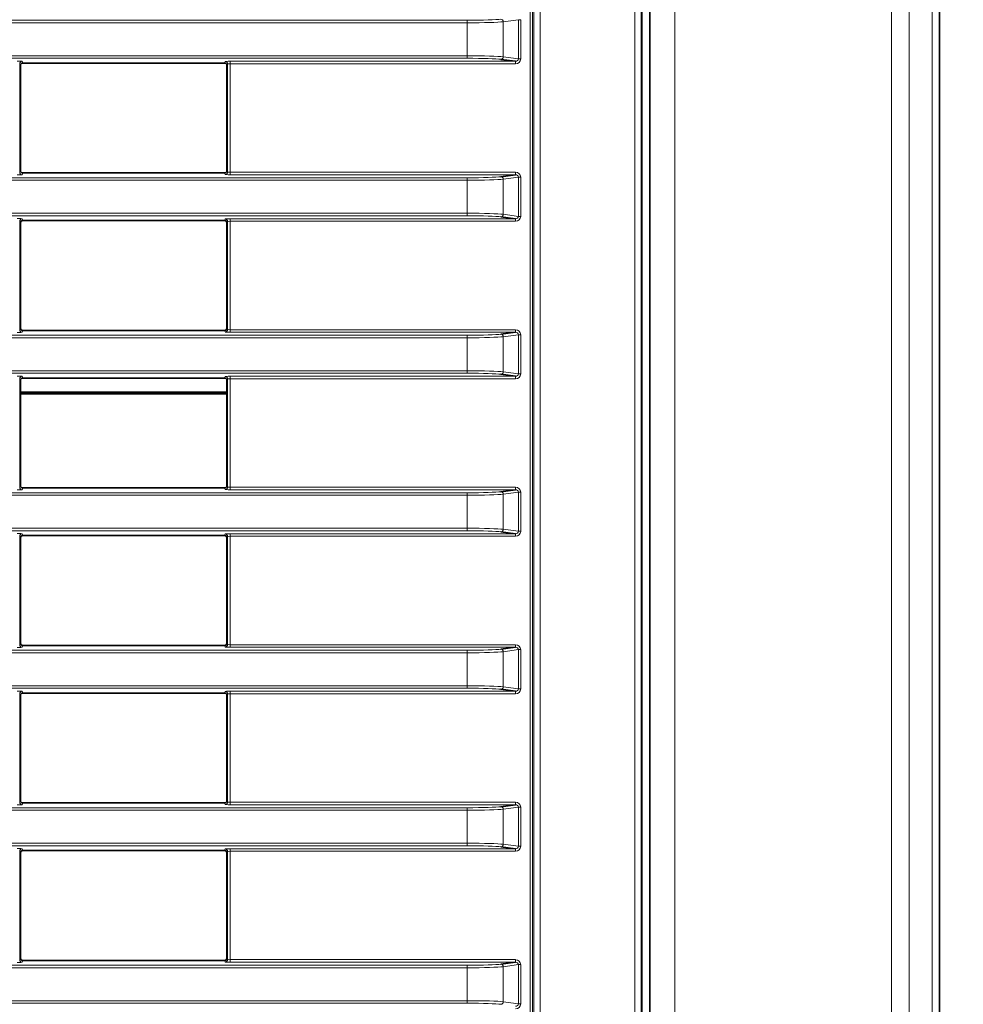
# Model space of a CAD drawing. Header units: millimetres. Extents: x 0 to 1118, y 0 to 864.
# Tile 85 of 172: x 654 to 673, y 339 to 358. Entities that reach past the tile are written whole.
import ezdxf

# ---------------------------------------------------------------- set-up
doc = ezdxf.new("R2010")
doc.units = ezdxf.units.MM
doc.layers.add('ALPHAREV', color=7, linetype='Continuous', lineweight=25)
doc.styles.add('SLDTEXTSTYLE0', font='TXT', dxfattribs={"width": 0.605})
doc.dimstyles.new('SLDDIMSTYLE0', dxfattribs={"dimtxt": 3.175, "dimasz": 4.572, "dimexe": 0, "dimexo": 0.0625, "dimgap": 0.79375, "dimtad": 0, "dimtih": 1, "dimtoh": 1, "dimdec": 1, "dimlfac": 4, "dimrnd": 1e-09, "dimzin": 12, "dimdsep": 46, "dimtxsty": 'SLDTEXTSTYLE0', "dimsah": 1, "dimcen": 0.09, "dimadec": 0, "dimazin": 3, "dimtfac": 1, "dimtofl": 0, "dimtmove": 0, "dimatfit": 3, "dimfxl": 1, "dimfrac": 2, "dimtolj": 1, "dimtzin": 12, "dimarcsym": 0})

# ---------------------------------------------------------------- blocks, each defined once
blk = doc.blocks.new('_D_5')
at = {"layer": 'ALPHAREV'}
for p, q in [((697.492, 352.923), (696.4, 352.923)), ((696.4, 352.923), (696.4, 348.05)), ((703.555, 352.923), (704.647, 352.923)), ((704.647, 352.923), (704.647, 348.05)), ((686.095, 350.486), (682.92, 350.486)), ((682.92, 350.486), (682.92, 330.179)), ((696.4, 348.05), (697.492, 348.05)), ((704.647, 348.05), (703.555, 348.05)), ((660.004, 330.179), (684.52, 330.179)), ((682.92, 312.707), (682.92, 330.179)), ((669.329, 312.707), (684.52, 312.707))]:
    blk.add_line(p, q, dxfattribs=at)
for points in [[(682.92, 330.179), (682.158, 325.607), (683.682, 325.607)], [(682.92, 312.707), (683.682, 317.279), (682.158, 317.279)]]:
    blk.add_solid(points, dxfattribs=at)
at = {"layer": 'ALPHAREV', "char_height": 3.175, "attachment_point": 1, "style": 'SLDTEXTSTYLE0'}
for s, insert in [('69.9', (686.82, 352.143)), ('2.8', (697.492, 352.143))]:
    blk.add_mtext(s, dxfattribs=dict(at, insert=insert))

msp = doc.modelspace()

# ---------------------------------------------------------------- linework, layer by layer
at = {"color": 7, "linetype": 'Continuous', "lineweight": 18}
for p, q in [((666.544, 321.157), (666.544, 400.758)), ((666.669, 400.758), (666.669, 321.157)), ((667.341, 322.082), (667.341, 399.832)), ((671.634, 322.082), (671.634, 399.832)), ((671.988, 322.082), (671.988, 399.832)), ((672.445, 322.082), (672.445, 399.832)), ((664.467, 325.819), (664.467, 396.096)), ((664.517, 396.096), (664.517, 325.819)), ((664.54, 325.796), (664.54, 396.118)), ((664.665, 396.118), (664.665, 325.796)), ((523.211, 358.209), (663.222, 358.209)), ((663.222, 358.159), (523.211, 358.159)), ((663.222, 358.159), (663.222, 358.209)), ((663.222, 357.505), (663.222, 358.159)), ((664.235, 358.221), (663.935, 358.18)), ((663.935, 358.18), (663.935, 357.484)), ((664.235, 357.444), (664.235, 358.221)), ((664.282, 358.221), (664.235, 358.221)), ((664.282, 358.221), (664.282, 357.444)), ((523.211, 357.505), (663.222, 357.505)), ((663.222, 357.455), (523.211, 357.455)), ((654.342, 357.345), (654.342, 355.194)), ((654.356, 357.31), (654.342, 357.345)), ((654.392, 357.395), (654.406, 357.36)), ((658.403, 357.36), (658.416, 357.391)), ((658.466, 357.341), (658.453, 357.31)), ((658.466, 355.199), (658.466, 357.341)), ((658.516, 357.395), (664.178, 357.395)), ((658.516, 357.345), (658.516, 357.395)), ((664.178, 357.345), (658.516, 357.345)), ((658.516, 357.345), (658.516, 355.195)), ((663.222, 357.455), (663.222, 357.505)), ((663.935, 357.484), (664.235, 357.444)), ((664.178, 357.345), (664.178, 357.395)), ((664.282, 357.444), (664.235, 357.444)), ((654.342, 355.194), (654.356, 355.229)), ((654.406, 355.179), (654.392, 355.144)), ((658.416, 355.149), (658.403, 355.179)), ((658.453, 355.229), (658.466, 355.199)), ((658.516, 355.195), (664.178, 355.195)), ((658.516, 355.195), (658.516, 355.145)), ((664.178, 355.195), (664.178, 355.145)), ((523.211, 355.084), (663.222, 355.084)), ((663.222, 355.034), (523.211, 355.034)), ((664.178, 355.145), (658.516, 355.145)), ((663.222, 355.034), (663.222, 355.084)), ((663.222, 354.38), (663.222, 355.034)), ((664.235, 355.096), (663.935, 355.055)), ((663.935, 355.055), (663.935, 354.359)), ((664.235, 354.319), (664.235, 355.096)), ((664.282, 355.096), (664.235, 355.096)), ((664.282, 355.096), (664.282, 354.319)), ((523.211, 354.38), (663.222, 354.38)), ((663.222, 354.33), (523.211, 354.33)), ((654.342, 354.22), (654.342, 352.069)), ((654.356, 354.185), (654.342, 354.22)), ((654.392, 354.27), (654.406, 354.235)), ((658.403, 354.235), (658.416, 354.266)), ((658.466, 354.216), (658.453, 354.185)), ((658.466, 352.074), (658.466, 354.216)), ((658.516, 354.27), (664.178, 354.27)), ((658.516, 354.22), (658.516, 354.27)), ((664.178, 354.22), (658.516, 354.22)), ((658.516, 354.22), (658.516, 352.07)), ((663.222, 354.33), (663.222, 354.38)), ((663.935, 354.359), (664.235, 354.319)), ((664.178, 354.22), (664.178, 354.27)), ((664.282, 354.319), (664.235, 354.319)), ((654.342, 352.069), (654.356, 352.104)), ((654.406, 352.054), (654.392, 352.019)), ((658.416, 352.024), (658.403, 352.054)), ((658.453, 352.104), (658.466, 352.074)), ((658.516, 352.07), (664.178, 352.07)), ((658.516, 352.07), (658.516, 352.02)), ((664.178, 352.07), (664.178, 352.02)), ((523.211, 351.959), (663.222, 351.959)), ((663.222, 351.909), (523.211, 351.909)), ((664.178, 352.02), (658.516, 352.02)), ((663.222, 351.909), (663.222, 351.959)), ((663.222, 351.255), (663.222, 351.909)), ((664.235, 351.971), (663.935, 351.93)), ((663.935, 351.93), (663.935, 351.234)), ((664.235, 351.194), (664.235, 351.971)), ((664.282, 351.971), (664.235, 351.971)), ((664.282, 351.971), (664.282, 351.194)), ((523.211, 351.255), (663.222, 351.255)), ((663.222, 351.205), (523.211, 351.205)), ((654.342, 351.095), (654.342, 348.944)), ((654.356, 351.06), (654.342, 351.095)), ((654.392, 351.145), (654.406, 351.11)), ((658.403, 351.11), (658.416, 351.141)), ((658.466, 351.091), (658.453, 351.06)), ((658.466, 348.949), (658.466, 351.091)), ((658.516, 351.145), (664.178, 351.145)), ((658.516, 351.095), (658.516, 351.145)), ((664.178, 351.095), (658.516, 351.095)), ((658.516, 351.095), (658.516, 348.945)), ((663.222, 351.205), (663.222, 351.255)), ((663.935, 351.234), (664.235, 351.194)), ((664.178, 351.095), (664.178, 351.145)), ((664.282, 351.194), (664.235, 351.194)), ((654.342, 348.944), (654.356, 348.979)), ((654.406, 348.929), (654.392, 348.894)), ((658.416, 348.899), (658.403, 348.929)), ((658.453, 348.979), (658.466, 348.949)), ((658.516, 348.945), (664.178, 348.945)), ((658.516, 348.945), (658.516, 348.895)), ((664.178, 348.945), (664.178, 348.895)), ((523.211, 348.834), (663.222, 348.834)), ((663.222, 348.784), (523.211, 348.784)), ((664.178, 348.895), (658.516, 348.895)), ((663.222, 348.784), (663.222, 348.834)), ((663.222, 348.13), (663.222, 348.784)), ((664.235, 348.846), (663.935, 348.805)), ((663.935, 348.805), (663.935, 348.109)), ((664.235, 348.069), (664.235, 348.846)), ((664.282, 348.846), (664.235, 348.846)), ((664.282, 348.846), (664.282, 348.069)), ((523.211, 348.13), (663.222, 348.13)), ((663.222, 348.08), (523.211, 348.08)), ((654.342, 347.97), (654.342, 345.819)), ((654.356, 347.935), (654.342, 347.97)), ((654.392, 348.02), (654.406, 347.985)), ((658.403, 347.985), (658.416, 348.016)), ((658.466, 347.966), (658.453, 347.935)), ((658.466, 345.824), (658.466, 347.966)), ((658.516, 348.02), (664.178, 348.02)), ((658.516, 347.97), (658.516, 348.02)), ((664.178, 347.97), (658.516, 347.97)), ((658.516, 347.97), (658.516, 345.82)), ((663.222, 348.08), (663.222, 348.13)), ((663.935, 348.109), (664.235, 348.069)), ((664.178, 347.97), (664.178, 348.02)), ((664.282, 348.069), (664.235, 348.069)), ((654.342, 345.819), (654.356, 345.854)), ((654.406, 345.804), (654.392, 345.769)), ((658.416, 345.774), (658.403, 345.804)), ((658.453, 345.854), (658.466, 345.824)), ((658.516, 345.82), (664.178, 345.82)), ((658.516, 345.82), (658.516, 345.77)), ((664.178, 345.82), (664.178, 345.77)), ((523.211, 345.709), (663.222, 345.709)), ((663.222, 345.659), (523.211, 345.659)), ((664.178, 345.77), (658.516, 345.77)), ((663.222, 345.659), (663.222, 345.709)), ((663.222, 345.005), (663.222, 345.659)), ((664.235, 345.721), (663.935, 345.68)), ((663.935, 345.68), (663.935, 344.984)), ((664.235, 344.944), (664.235, 345.721)), ((664.282, 345.721), (664.235, 345.721)), ((664.282, 345.721), (664.282, 344.944)), ((523.211, 345.005), (663.222, 345.005)), ((663.222, 344.955), (523.211, 344.955)), ((654.342, 344.845), (654.342, 342.694)), ((654.356, 344.81), (654.342, 344.845)), ((654.392, 344.895), (654.406, 344.86)), ((658.403, 344.86), (658.416, 344.891)), ((658.466, 344.841), (658.453, 344.81)), ((658.466, 342.699), (658.466, 344.841)), ((658.516, 344.895), (664.178, 344.895)), ((658.516, 344.845), (658.516, 344.895)), ((664.178, 344.845), (658.516, 344.845)), ((658.516, 344.845), (658.516, 342.695)), ((663.222, 344.955), (663.222, 345.005)), ((663.935, 344.984), (664.235, 344.944)), ((664.178, 344.845), (664.178, 344.895)), ((664.282, 344.944), (664.235, 344.944)), ((654.342, 342.694), (654.356, 342.729)), ((654.406, 342.679), (654.392, 342.644)), ((658.416, 342.649), (658.403, 342.679)), ((658.453, 342.729), (658.466, 342.699)), ((658.516, 342.695), (664.178, 342.695)), ((658.516, 342.695), (658.516, 342.645)), ((664.178, 342.695), (664.178, 342.645)), ((523.211, 342.584), (663.222, 342.584)), ((663.222, 342.534), (523.211, 342.534)), ((664.178, 342.645), (658.516, 342.645)), ((663.222, 342.534), (663.222, 342.584)), ((663.222, 341.88), (663.222, 342.534)), ((664.235, 342.596), (663.935, 342.555)), ((663.935, 342.555), (663.935, 341.859)), ((664.235, 341.819), (664.235, 342.596)), ((664.282, 342.596), (664.235, 342.596)), ((664.282, 342.596), (664.282, 341.819)), ((523.211, 341.88), (663.222, 341.88)), ((663.222, 341.83), (523.211, 341.83)), ((654.342, 341.72), (654.342, 339.569)), ((654.356, 341.685), (654.342, 341.72)), ((654.392, 341.77), (654.406, 341.735)), ((658.403, 341.735), (658.416, 341.766)), ((658.466, 341.716), (658.453, 341.685)), ((658.466, 339.574), (658.466, 341.716)), ((658.516, 341.77), (664.178, 341.77)), ((658.516, 341.72), (658.516, 341.77)), ((664.178, 341.72), (658.516, 341.72)), ((658.516, 341.72), (658.516, 339.57)), ((663.222, 341.83), (663.222, 341.88)), ((663.935, 341.859), (664.235, 341.819)), ((664.178, 341.72), (664.178, 341.77)), ((664.282, 341.819), (664.235, 341.819)), ((654.342, 339.569), (654.356, 339.604)), ((654.406, 339.554), (654.392, 339.519)), ((658.416, 339.524), (658.403, 339.554)), ((658.453, 339.604), (658.466, 339.574)), ((658.516, 339.57), (664.178, 339.57)), ((658.516, 339.57), (658.516, 339.52)), ((664.178, 339.57), (664.178, 339.52)), ((523.211, 339.459), (663.222, 339.459)), ((663.222, 339.409), (523.211, 339.409)), ((664.178, 339.52), (658.516, 339.52)), ((663.222, 339.409), (663.222, 339.459)), ((663.222, 338.755), (663.222, 339.409)), ((664.235, 339.471), (663.935, 339.43)), ((663.935, 339.43), (663.935, 338.734)), ((664.235, 338.694), (664.235, 339.471)), ((664.282, 339.471), (664.235, 339.471)), ((664.282, 339.471), (664.282, 338.694)), ((523.211, 338.755), (663.222, 338.755)), ((663.222, 338.705), (523.211, 338.705)), ((663.222, 338.705), (663.222, 338.755)), ((663.935, 338.734), (664.235, 338.694)), ((664.282, 338.694), (664.235, 338.694))]:
    msp.add_line(p, q, dxfattribs=at)
at = {"color": 7, "linetype": 'Continuous', "lineweight": 35}
for p, q in [((666.686, 400.765), (666.686, 321.15)), ((666.841, 322.082), (666.841, 399.832)), ((672.591, 322.082), (672.591, 399.832)), ((654.406, 357.36), (658.403, 357.36)), ((664.178, 357.395), (663.887, 357.434)), ((654.356, 355.229), (654.356, 357.31)), ((658.453, 355.229), (658.453, 357.31)), ((654.406, 355.179), (658.403, 355.179)), ((663.887, 355.105), (664.178, 355.145)), ((654.406, 354.235), (658.403, 354.235)), ((664.178, 354.27), (663.887, 354.309)), ((654.356, 352.104), (654.356, 354.185)), ((658.453, 352.104), (658.453, 354.185)), ((654.406, 352.054), (658.403, 352.054)), ((663.887, 351.98), (664.178, 352.02)), ((654.406, 351.11), (658.403, 351.11)), ((664.178, 351.145), (663.887, 351.184)), ((654.356, 348.979), (654.356, 351.06)), ((658.453, 348.979), (658.453, 351.06)), ((654.406, 348.929), (658.403, 348.929)), ((663.887, 348.855), (664.178, 348.895)), ((654.406, 347.985), (658.403, 347.985)), ((664.178, 348.02), (663.887, 348.059)), ((654.356, 345.854), (654.356, 347.935)), ((658.453, 345.854), (658.453, 347.935)), ((654.406, 345.804), (658.403, 345.804)), ((663.887, 345.73), (664.178, 345.77)), ((654.406, 344.86), (658.403, 344.86)), ((664.178, 344.895), (663.887, 344.934)), ((654.356, 342.729), (654.356, 344.81)), ((658.453, 342.729), (658.453, 344.81)), ((658.403, 342.679), (654.406, 342.679)), ((663.887, 342.605), (664.178, 342.645)), ((658.403, 341.735), (654.406, 341.735)), ((664.178, 341.77), (663.887, 341.809)), ((654.356, 339.604), (654.356, 341.685)), ((658.453, 339.604), (658.453, 341.685)), ((658.403, 339.554), (654.406, 339.554)), ((663.887, 339.48), (664.178, 339.52))]:
    msp.add_line(p, q, dxfattribs=at)
at = {"color": 7, "linetype": 'Continuous', "lineweight": 18}
for centre, radius, start, end in [((663.885, 358.181), 0.0496, 359.5244, 87.6561), ((654.392, 357.345), 0.05, 90.0282, 179.926), ((658.416, 357.341), 0.05, 0.074, 89.9718), ((663.885, 357.484), 0.0496, 272.3439, 0.4756), ((654.392, 355.194), 0.05, 180.074, 269.9718), ((658.416, 355.199), 0.05, 270.0282, 359.926), ((663.885, 355.056), 0.0496, 359.5244, 87.6561), ((654.392, 354.22), 0.05, 90.0282, 179.926), ((658.416, 354.216), 0.05, 0.074, 89.9718), ((663.885, 354.359), 0.0496, 272.3439, 0.4756), ((654.392, 352.069), 0.05, 180.074, 269.9718), ((658.416, 352.074), 0.05, 270.0282, 359.926), ((663.885, 351.931), 0.0496, 359.5244, 87.6561), ((654.392, 351.095), 0.05, 90.0282, 179.926), ((658.416, 351.091), 0.05, 0.074, 89.9718), ((663.885, 351.234), 0.0496, 272.3439, 0.4756), ((654.392, 348.944), 0.05, 180.074, 269.9718), ((658.416, 348.949), 0.05, 270.0282, 359.926), ((663.885, 348.806), 0.0496, 359.5244, 87.6561), ((654.392, 347.97), 0.05, 90.0282, 179.926), ((658.416, 347.966), 0.05, 0.074, 89.9718), ((663.885, 348.109), 0.0496, 272.3439, 0.4756), ((654.392, 345.819), 0.05, 180.074, 269.9718), ((658.416, 345.824), 0.05, 270.0282, 359.926), ((663.885, 345.681), 0.0496, 359.5244, 87.6561), ((654.392, 344.845), 0.05, 90.0282, 179.926), ((658.416, 344.841), 0.05, 0.074, 89.9718), ((663.885, 344.984), 0.0496, 272.3439, 0.4756), ((654.392, 342.694), 0.05, 180.074, 269.9718), ((658.416, 342.699), 0.05, 270.0282, 359.926), ((663.885, 342.556), 0.0496, 359.5244, 87.6561), ((654.392, 341.72), 0.05, 90.0282, 179.926), ((658.416, 341.716), 0.05, 0.074, 89.9718), ((663.885, 341.859), 0.0496, 272.3439, 0.4756), ((654.392, 339.569), 0.05, 180.074, 269.9718), ((658.416, 339.574), 0.05, 270.0282, 359.926), ((663.885, 339.431), 0.0496, 359.5244, 87.6561), ((663.885, 338.734), 0.0496, 272.3439, 0.4756)]:
    msp.add_arc(centre, radius, start, end, dxfattribs=at)
for centre, major_axis, ratio, start_param, end_param in [((663.222, 358.24), (0.7, 0), 0.043661, 4.712389, 5.969026), ((663.222, 358.19), (0.75, 0), 0.04075, 4.712389, 5.969026), ((654.292, 357.395), (0.1, 0), 0.043661, 0.017453, 1.570796), ((658.516, 357.391), (0.1, 0), 0.043661, 1.570796, 3.124139), ((658.516, 357.341), (0.05, 0), 0.087322, 1.570796, 3.124139), ((663.222, 357.475), (0.75, 0), 0.04075, 0.314159, 1.570796), ((663.222, 357.425), (0.7, 0), 0.043661, 0.314159, 1.570796), ((664.177, 357.445), (0.0572, -0.0077), 0.866177, 4.852869, 6.410186), ((664.177, 357.445), (0.104, -0.014), 0.950238, 4.852869, 6.410186), ((658.516, 355.199), (0.05, 0), 0.087322, 3.159046, 4.712389), ((664.177, 355.094), (0.104, 0.014), 0.950238, 6.156185, 7.713502), ((654.292, 355.145), (0.1, 0), 0.043661, 4.712389, 6.265732), ((658.516, 355.149), (0.1, 0), 0.043661, 3.159046, 4.712389), ((663.222, 355.115), (0.7, 0), 0.043661, 4.712389, 5.969026), ((663.222, 355.065), (0.75, 0), 0.04075, 4.712389, 5.969026), ((664.177, 355.094), (0.0572, 0.0077), 0.866177, 6.156185, 7.713502), ((654.292, 354.27), (0.1, 0), 0.043661, 0.017453, 1.570796), ((658.516, 354.266), (0.1, 0), 0.043661, 1.570796, 3.124139), ((658.516, 354.216), (0.05, 0), 0.087322, 1.570796, 3.124139), ((663.222, 354.35), (0.75, 0), 0.04075, 0.314159, 1.570796), ((663.222, 354.3), (0.7, 0), 0.043661, 0.314159, 1.570796), ((664.177, 354.32), (0.0572, -0.0077), 0.866177, 4.852869, 6.410186), ((664.177, 354.32), (0.104, -0.014), 0.950238, 4.852869, 6.410186), ((658.516, 352.074), (0.05, 0), 0.087322, 3.159046, 4.712389), ((664.177, 351.969), (0.104, 0.014), 0.950238, 6.156185, 7.713502), ((654.292, 352.02), (0.1, 0), 0.043661, 4.712389, 6.265732), ((658.516, 352.024), (0.1, 0), 0.043661, 3.159046, 4.712389), ((663.222, 351.99), (0.7, 0), 0.043661, 4.712389, 5.969026), ((663.222, 351.94), (0.75, 0), 0.04075, 4.712389, 5.969026), ((664.177, 351.969), (0.0572, 0.0077), 0.866177, 6.156185, 7.713502), ((654.292, 351.145), (0.1, 0), 0.043661, 0.017453, 1.570796), ((658.516, 351.141), (0.1, 0), 0.043661, 1.570796, 3.124139), ((658.516, 351.091), (0.05, 0), 0.087322, 1.570796, 3.124139), ((663.222, 351.225), (0.75, 0), 0.04075, 0.314159, 1.570796), ((663.222, 351.175), (0.7, 0), 0.043661, 0.314159, 1.570796), ((664.177, 351.195), (0.0572, -0.0077), 0.866177, 4.852869, 6.410186), ((664.177, 351.195), (0.104, -0.014), 0.950238, 4.852869, 6.410186), ((658.516, 348.949), (0.05, 0), 0.087322, 3.159046, 4.712389), ((664.177, 348.844), (0.104, 0.014), 0.950238, 6.156185, 7.713502), ((654.292, 348.895), (0.1, 0), 0.043661, 4.712389, 6.265732), ((658.516, 348.899), (0.1, 0), 0.043661, 3.159046, 4.712389), ((663.222, 348.865), (0.7, 0), 0.043661, 4.712389, 5.969026), ((663.222, 348.815), (0.75, 0), 0.04075, 4.712389, 5.969026), ((664.177, 348.844), (0.0572, 0.0077), 0.866177, 6.156185, 7.713502), ((654.292, 348.02), (0.1, 0), 0.043661, 0.017453, 1.570796), ((658.516, 348.016), (0.1, 0), 0.043661, 1.570796, 3.124139), ((658.516, 347.966), (0.05, 0), 0.087322, 1.570796, 3.124139), ((663.222, 348.1), (0.75, 0), 0.04075, 0.314159, 1.570796), ((663.222, 348.05), (0.7, 0), 0.043661, 0.314159, 1.570796), ((664.177, 348.07), (0.0572, -0.0077), 0.866177, 4.852869, 6.410186), ((664.177, 348.07), (0.104, -0.014), 0.950238, 4.852869, 6.410186), ((658.516, 345.824), (0.05, 0), 0.087322, 3.159046, 4.712389), ((664.177, 345.719), (0.104, 0.014), 0.950238, 6.156185, 7.713502), ((654.292, 345.77), (0.1, 0), 0.043661, 4.712389, 6.265732), ((658.516, 345.774), (0.1, 0), 0.043661, 3.159046, 4.712389), ((663.222, 345.74), (0.7, 0), 0.043661, 4.712389, 5.969026), ((663.222, 345.69), (0.75, 0), 0.04075, 4.712389, 5.969026), ((664.177, 345.719), (0.0572, 0.0077), 0.866177, 6.156185, 7.713502), ((654.292, 344.895), (0.1, 0), 0.043661, 0.017453, 1.570796), ((658.516, 344.891), (0.1, 0), 0.043661, 1.570796, 3.124139), ((658.516, 344.841), (0.05, 0), 0.087322, 1.570796, 3.124139), ((663.222, 344.975), (0.75, 0), 0.04075, 0.314159, 1.570796), ((663.222, 344.925), (0.7, 0), 0.043661, 0.314159, 1.570796), ((664.177, 344.945), (0.0572, -0.0077), 0.866177, 4.852869, 6.410186), ((664.177, 344.945), (0.104, -0.014), 0.950238, 4.852869, 6.410186), ((658.516, 342.699), (0.05, 0), 0.087322, 3.159046, 4.712389), ((664.177, 342.594), (0.104, 0.014), 0.950238, 6.156185, 7.713502), ((654.292, 342.645), (0.1, 0), 0.043661, 4.712389, 6.265732), ((658.516, 342.649), (0.1, 0), 0.043661, 3.159046, 4.712389), ((663.222, 342.615), (0.7, 0), 0.043661, 4.712389, 5.969026), ((663.222, 342.565), (0.75, 0), 0.04075, 4.712389, 5.969026), ((664.177, 342.594), (0.0572, 0.0077), 0.866177, 6.156185, 7.713502), ((654.292, 341.77), (0.1, 0), 0.043661, 0.017453, 1.570796), ((658.516, 341.766), (0.1, 0), 0.043661, 1.570796, 3.124139), ((658.516, 341.716), (0.05, 0), 0.087322, 1.570796, 3.124139), ((663.222, 341.85), (0.75, 0), 0.04075, 0.314159, 1.570796), ((663.222, 341.8), (0.7, 0), 0.043661, 0.314159, 1.570796), ((664.177, 341.82), (0.0572, -0.0077), 0.866177, 4.852869, 6.410186), ((664.177, 341.82), (0.104, -0.014), 0.950238, 4.852869, 6.410186), ((658.516, 339.574), (0.05, 0), 0.087322, 3.159046, 4.712389), ((664.177, 339.469), (0.104, 0.014), 0.950238, 6.156185, 7.713502), ((654.292, 339.52), (0.1, 0), 0.043661, 4.712389, 6.265732), ((658.516, 339.524), (0.1, 0), 0.043661, 3.159046, 4.712389), ((663.222, 339.49), (0.7, 0), 0.043661, 4.712389, 5.969026), ((663.222, 339.44), (0.75, 0), 0.04075, 4.712389, 5.969026), ((664.177, 339.469), (0.0572, 0.0077), 0.866177, 6.156185, 7.713502), ((663.222, 338.725), (0.75, 0), 0.04075, 0.314159, 1.570796), ((663.222, 338.675), (0.7, 0), 0.043661, 0.314159, 1.570796), ((664.177, 338.695), (0.0572, -0.0077), 0.866177, 4.852869, 6.410186), ((664.177, 338.695), (0.104, -0.014), 0.950238, 4.852869, 6.410186)]:
    msp.add_ellipse(centre, major_axis=major_axis, ratio=ratio, start_param=start_param, end_param=end_param, dxfattribs=at)
at = {"color": 7, "linetype": 'Continuous', "lineweight": 35}
for centre, major_axis, start_param, end_param in [((654.406, 357.31), (-0.0186, 0.0465), 5.903243, 7.473278), ((658.403, 357.31), (0.0186, 0.0465), 5.093092, 6.663127), ((654.406, 355.229), (-0.0186, -0.0465), 5.093092, 6.663127), ((658.403, 355.229), (0.0186, -0.0465), 5.903243, 7.473278), ((654.406, 354.185), (-0.0186, 0.0465), 5.903243, 7.473278), ((658.403, 354.185), (0.0186, 0.0465), 5.093092, 6.663127), ((654.406, 352.104), (-0.0186, -0.0465), 5.093092, 6.663127), ((658.403, 352.104), (0.0186, -0.0465), 5.903243, 7.473278), ((654.406, 351.06), (-0.0186, 0.0465), 5.903243, 7.473278), ((658.403, 351.06), (0.0186, 0.0465), 5.093092, 6.663127), ((654.406, 348.979), (-0.0186, -0.0465), 5.093092, 6.663127), ((658.403, 348.979), (0.0186, -0.0465), 5.903243, 7.473278), ((654.406, 347.935), (-0.0186, 0.0465), 5.903243, 7.473278), ((658.403, 347.935), (0.0186, 0.0465), 5.093092, 6.663127), ((654.406, 345.854), (-0.0186, -0.0465), 5.093092, 6.663127), ((658.403, 345.854), (0.0186, -0.0465), 5.903243, 7.473278), ((654.406, 344.81), (-0.0186, 0.0465), 5.903243, 7.473278), ((658.403, 344.81), (0.0186, 0.0465), 5.093092, 6.663127), ((654.406, 342.729), (-0.0186, -0.0465), 5.093092, 6.663127), ((658.403, 342.729), (0.0186, -0.0465), 5.903243, 7.473278), ((654.406, 341.685), (-0.0186, 0.0465), 5.903243, 7.473278), ((658.403, 341.685), (0.0186, 0.0465), 5.093092, 6.663127), ((654.406, 339.604), (-0.0186, -0.0465), 5.093092, 6.663127), ((658.403, 339.604), (0.0186, -0.0465), 5.903243, 7.473278)]:
    msp.add_ellipse(centre, major_axis=major_axis, ratio=0.998896, start_param=start_param, end_param=end_param, dxfattribs=at)
for points, knots in [([(654.356, 350.832), (654.642, 350.832), (655.984, 350.832), (657.366, 350.832), (658.453, 350.832)], [0, 0, 0, 0, 0.213019, 1, 1, 1, 1]), ([(654.356, 350.796), (654.671, 350.796), (656.028, 350.797), (657.4, 350.798), (658.453, 350.799)], [0, 0, 0, 0, 0.23225, 1, 1, 1, 1])]:
    msp.add_open_spline(points, degree=3, knots=knots, dxfattribs=at)

# ---------------------------------------------------------------- dimensions: what is measured, and where the dimension line sits
at = {"layer": 'ALPHAREV'}
dim = msp.add_linear_dim(base=(682.92, 330.179), p1=(667.729, 312.707), p2=(658.403, 330.179), angle=90, dimstyle='SLDDIMSTYLE0', dxfattribs=at)
dim.commit()
dim.dimension.update_dxf_attribs({"geometry": '_D_5', "text_midpoint": (682.92, 350.486), "dimtype": 160})

doc.saveas('drawing.dxf')
